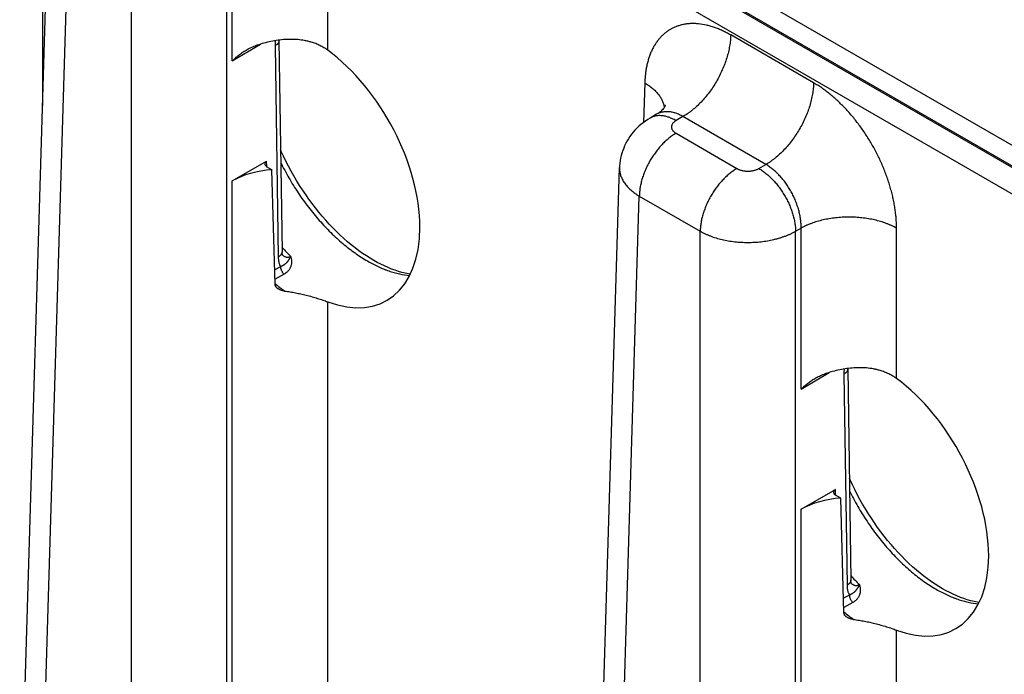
# Model space of a CAD drawing. Header units: inches. Extents: x 0 to 34, y 0 to 22.
# Tile 59 of 64: x 25.999 to 27.138, y 18.457 to 19.214. Entities that reach past the tile are written whole.
import ezdxf

# ---------------------------------------------------------------- set-up
doc = ezdxf.new("R2010")
doc.units = ezdxf.units.IN
doc.header["$LTSCALE"] = 1.87
doc.header["$MEASUREMENT"] = 0
doc.layers.get('0').update_dxf_attribs({"linetype": 'CONTINUOUS'})

msp = doc.modelspace()

# ---------------------------------------------------------------- linework, layer by layer
at = {"color": 7, "linetype": 'CONTINUOUS'}
for p, q in [((28.6346, 18.1844), (26.0394, 19.6829)), ((26.0259, 19.1147), (26.0259, 19.6599)), ((28.6211, 18.1614), (26.0259, 19.6599)), ((25.9993, 18.2355), (26.0352, 19.423)), ((26.0222, 18.2034), (26.0581, 19.39)), ((26.2451, 19.1667), (26.2451, 19.3531)), ((26.3554, 19.1791), (26.3554, 19.3531)), ((26.1285, 18.142), (26.1285, 19.3494)), ((26.2388, 18.142), (26.2388, 19.3494)), ((27.227, 18.9989), (26.8046, 19.2428)), ((27.2592, 19.004), (26.8388, 19.2467)), ((26.9171, 19.1414), (26.8213, 19.1967)), ((26.2451, 19.1667), (26.2777, 19.1862)), ((26.2946, 19.1842), (26.2982, 18.9399)), ((26.299, 19.1904), (26.299, 19.1907)), ((26.299, 19.1904), (26.3026, 18.946)), ((26.722, 19.1414), (26.7207, 19.0957)), ((26.7356, 19.105), (26.7281, 19.1006)), ((26.7661, 19.1023), (26.7581, 19.0977)), ((26.862, 19.047), (26.7661, 19.1023)), ((26.7581, 19.083), (26.8285, 19.0423)), ((26.2451, 19.028), (26.2848, 19.0509)), ((26.2849, 19.0444), (26.2848, 19.0509)), ((26.291, 19.0408), (26.2848, 19.0444)), ((26.8539, 19.0423), (26.862, 19.047)), ((26.2946, 18.9082), (26.291, 19.0408)), ((26.6569, 17.8558), (26.6928, 19.0433)), ((26.6928, 19.0433), (26.6928, 19.0433)), ((26.2451, 18.1457), (26.2451, 19.028)), ((26.6798, 17.8237), (26.7157, 19.0104)), ((26.7157, 19.0104), (26.7861, 18.9697)), ((26.7861, 17.7623), (26.7861, 18.9697)), ((26.8964, 18.9697), (26.9027, 18.9734)), ((26.8964, 17.7623), (26.8964, 18.9697)), ((26.9027, 18.787), (26.9027, 18.9734)), ((27.013, 18.7994), (27.013, 18.9734)), ((26.3009, 18.9288), (26.2942, 18.9251)), ((26.305, 18.9202), (26.2945, 18.9144)), ((26.3554, 18.1457), (26.3554, 18.8882)), ((26.9027, 18.787), (26.9353, 18.8065)), ((26.9566, 18.8107), (26.9566, 18.811)), ((26.9566, 18.8107), (26.9602, 18.5663)), ((26.9522, 18.8045), (26.9558, 18.5602)), ((26.9027, 18.6483), (26.9424, 18.6712)), ((26.9425, 18.6647), (26.9424, 18.6712)), ((26.9487, 18.6611), (26.9424, 18.6647)), ((26.9523, 18.5285), (26.9487, 18.6611)), ((26.9027, 17.766), (26.9027, 18.6483)), ((26.9585, 18.5491), (26.9518, 18.5454)), ((26.9626, 18.5405), (26.9521, 18.5347)), ((27.013, 17.766), (27.013, 18.5085))]:
    msp.add_line(p, q, dxfattribs=at)
for points in [[(26.7458, 19.1153), (26.7458, 19.1153), (26.7457, 19.1152), (26.7456, 19.1149), (26.7455, 19.1146), (26.7452, 19.1141), (26.7448, 19.1134), (26.7443, 19.1126), (26.7436, 19.1117), (26.7427, 19.1107), (26.7417, 19.1096), (26.7404, 19.1084), (26.739, 19.1073), (26.7374, 19.1061), (26.7356, 19.105)], [(26.7281, 19.1006), (26.7254, 19.099), (26.7227, 19.0972), (26.72, 19.0953), (26.7175, 19.0933), (26.7151, 19.0911), (26.7128, 19.0889), (26.7106, 19.0867), (26.7085, 19.0843), (26.7066, 19.0819), (26.7048, 19.0794), (26.7031, 19.0768), (26.7015, 19.0742), (26.7001, 19.0715), (26.6987, 19.0687), (26.6976, 19.0659), (26.6965, 19.0631), (26.6956, 19.0602), (26.6948, 19.0573), (26.6941, 19.0544), (26.6936, 19.0514), (26.6932, 19.0484), (26.6929, 19.0455), (26.6928, 19.0433)], [(26.4087, 18.9361), (26.4045, 18.9385), (26.4001, 18.9413), (26.3958, 18.9442), (26.3914, 18.9473), (26.3871, 18.9506), (26.3827, 18.9541), (26.3784, 18.9577), (26.3741, 18.9615), (26.3698, 18.9654), (26.3656, 18.9695), (26.3614, 18.9737), (26.3572, 18.9781), (26.3531, 18.9826), (26.3491, 18.9872), (26.3451, 18.992), (26.3412, 18.9969), (26.3374, 19.0019), (26.3336, 19.007), (26.33, 19.0122), (26.3264, 19.0175), (26.3229, 19.0228), (26.3195, 19.0283), (26.3163, 19.0338), (26.3131, 19.0394), (26.3101, 19.045), (26.3072, 19.0507), (26.3044, 19.0564), (26.3017, 19.0621), (26.3009, 19.064)], [(26.3033, 18.9422), (26.3033, 18.9422), (26.3033, 18.9422), (26.3032, 18.9423), (26.3031, 18.9425), (26.3031, 18.9427), (26.303, 18.943), (26.3029, 18.9434), (26.3028, 18.9438), (26.3027, 18.9443), (26.3027, 18.9448), (26.3026, 18.9454), (26.3026, 18.946)], [(26.451, 18.9202), (26.449, 18.9205), (26.4451, 18.9213), (26.4412, 18.9222), (26.4373, 18.9234), (26.4333, 18.9246), (26.4293, 18.9261), (26.4252, 18.9278), (26.4211, 18.9296), (26.4169, 18.9316), (26.4127, 18.9338), (26.4087, 18.9361)], [(27.0663, 18.5564), (27.0621, 18.5589), (27.0578, 18.5616), (27.0534, 18.5645), (27.049, 18.5677), (27.0447, 18.5709), (27.0404, 18.5744), (27.036, 18.578), (27.0317, 18.5818), (27.0274, 18.5857), (27.0232, 18.5898), (27.019, 18.594), (27.0148, 18.5984), (27.0107, 18.6029), (27.0067, 18.6076), (27.0027, 18.6123), (26.9988, 18.6172), (26.995, 18.6222), (26.9912, 18.6273), (26.9876, 18.6325), (26.984, 18.6378), (26.9805, 18.6431), (26.9771, 18.6486), (26.9739, 18.6541), (26.9707, 18.6597), (26.9677, 18.6653), (26.9648, 18.671), (26.962, 18.6767), (26.9593, 18.6824), (26.9585, 18.6843)], [(26.9609, 18.5625), (26.9609, 18.5625), (26.9609, 18.5625), (26.9608, 18.5626), (26.9608, 18.5628), (26.9607, 18.563), (26.9606, 18.5633), (26.9605, 18.5637), (26.9604, 18.5641), (26.9604, 18.5646), (26.9603, 18.5651), (26.9603, 18.5657), (26.9602, 18.5663)], [(27.1086, 18.5405), (27.1066, 18.5409), (27.1027, 18.5416), (27.0989, 18.5425), (27.0949, 18.5437), (27.0909, 18.545), (27.0869, 18.5464), (27.0828, 18.5481), (27.0787, 18.5499), (27.0745, 18.5519), (27.0703, 18.5541), (27.0663, 18.5564)]]:
    msp.add_lwpolyline(points, dxfattribs=at)
for centre, radius, start, end in [((26.4947, 19.1267), 0.2602, 222.4044, 225.5763), ((26.3113, 18.9507), 0.0116, 224.7003, 226.212), ((26.311, 18.9504), 0.0113, 226.2184, 226.9068), ((26.4293, 19.072), 0.2113, 230.3842, 234.219), ((27.1523, 18.747), 0.2602, 222.4044, 225.5763), ((26.9689, 18.571), 0.0116, 224.7003, 226.212), ((26.9686, 18.5707), 0.0113, 226.2184, 226.9068), ((27.087, 18.6923), 0.2113, 230.3842, 234.219)]:
    msp.add_arc(centre, radius, start, end, dxfattribs=at)
for centre, major_axis, ratio, start_param, end_param in [((26.3367, 19.0441), (-0.0862, 0.1548), 0.587321, -3.750504, -0.908992), ((26.2904, 19.0477), (0.00787, 0), 0.577383, 2.356347, 3.927143), ((26.3003, 18.9961), (0.078, 0), 0.577559, 1.689562, 2.356042), ((26.9943, 18.6644), (-0.0862, 0.1548), 0.587321, -3.750504, -0.908992), ((26.948, 18.668), (0.00787, 0), 0.577383, 2.356347, 3.927143), ((26.9579, 18.6164), (0.078, 0), 0.577559, 1.689562, 2.356042)]:
    msp.add_ellipse(centre, major_axis=major_axis, ratio=ratio, start_param=start_param, end_param=end_param, dxfattribs=at)
for points, knots in [([(26.8213, 19.1967), (26.8205, 19.1972), (26.8189, 19.1981), (26.8166, 19.1993), (26.8142, 19.2005), (26.8111, 19.202), (26.8072, 19.2037), (26.8025, 19.2055), (26.7978, 19.207), (26.7918, 19.2085), (26.7858, 19.2095), (26.7799, 19.2099), (26.7756, 19.2099), (26.7714, 19.2096), (26.7673, 19.209), (26.7634, 19.2081), (26.7596, 19.2069), (26.7559, 19.2055), (26.7524, 19.2037), (26.749, 19.2016), (26.7458, 19.1993), (26.7428, 19.1967), (26.74, 19.1938), (26.7373, 19.1906), (26.7348, 19.1872), (26.7326, 19.1836), (26.7305, 19.1797), (26.7287, 19.1756), (26.7271, 19.1713), (26.7257, 19.1667), (26.7245, 19.162), (26.7235, 19.1571), (26.7229, 19.1529), (26.7225, 19.1494), (26.7222, 19.1459), (26.7221, 19.1432), (26.722, 19.1414)], [0, 0, 0, 0, 0.018771, 0.037315, 0.055633, 0.073719, 0.109192, 0.14374, 0.177371, 0.210105, 0.272973, 0.303232, 0.332777, 0.361681, 0.390031, 0.417924, 0.445465, 0.472767, 0.499949, 0.527131, 0.554435, 0.581979, 0.609876, 0.63823, 0.667139, 0.696688, 0.726954, 0.757996, 0.789866, 0.822605, 0.856242, 0.890796, 0.926274, 0.944362, 0.962681, 1, 1, 1, 1]), ([(26.8213, 19.1967), (26.8213, 19.1946), (26.821, 19.1903), (26.8201, 19.1837), (26.8187, 19.1769), (26.8169, 19.1701), (26.8145, 19.1632), (26.8117, 19.1563), (26.8085, 19.1495), (26.8049, 19.1429), (26.8009, 19.1365), (26.7966, 19.1303), (26.792, 19.1245), (26.7871, 19.1191), (26.7821, 19.1141), (26.7777, 19.1104), (26.7742, 19.1076), (26.7707, 19.1051), (26.768, 19.1034), (26.7661, 19.1023)], [0, 0, 0, 0, 0.056204, 0.114844, 0.175677, 0.238406, 0.302692, 0.368164, 0.434427, 0.501069, 0.567675, 0.633826, 0.699114, 0.763148, 0.825562, 0.886023, 0.915434, 0.944253, 1, 1, 1, 1]), ([(26.2611, 19.1792), (26.2619, 19.1797), (26.2636, 19.1807), (26.2662, 19.182), (26.2689, 19.1832), (26.2707, 19.1839), (26.2717, 19.1842)], [0, 0, 0, 0, 0.249374, 0.499282, 0.749554, 1, 1, 1, 1]), ([(26.3364, 19.1884), (26.3351, 19.1888), (26.3326, 19.1895), (26.3274, 19.1906), (26.3207, 19.1914), (26.3125, 19.1918), (26.3042, 19.1914), (26.2959, 19.1904), (26.2877, 19.1888), (26.2796, 19.1868), (26.2743, 19.1851), (26.2717, 19.1842)], [0, 0, 0, 0, 0.059414, 0.119511, 0.241611, 0.366007, 0.492197, 0.619533, 0.747235, 0.874399, 1, 1, 1, 1]), ([(26.299, 19.1904), (26.299, 19.1902), (26.299, 19.1899), (26.2989, 19.1895), (26.2988, 19.1891), (26.2987, 19.1885), (26.2984, 19.1878), (26.2979, 19.187), (26.2972, 19.1862), (26.2965, 19.1855), (26.2956, 19.1848), (26.2949, 19.1844), (26.2946, 19.1842)], [0, 0, 0, 0, 0.053428, 0.107132, 0.16138, 0.216429, 0.329766, 0.448849, 0.574858, 0.708542, 0.850254, 1, 1, 1, 1]), ([(26.295, 19.1901), (26.2949, 19.1896), (26.2947, 19.1884), (26.2946, 19.1864), (26.2946, 19.1849), (26.2946, 19.1842)], [0, 0, 0, 0, 0.257785, 0.634903, 1, 1, 1, 1]), ([(26.3554, 19.1791), (26.354, 19.1801), (26.3511, 19.1821), (26.3465, 19.1846), (26.3415, 19.1868), (26.3381, 19.1879), (26.3364, 19.1884)], [0, 0, 0, 0, 0.244083, 0.491915, 0.743824, 1, 1, 1, 1]), ([(26.2451, 19.1667), (26.2463, 19.1678), (26.2488, 19.1701), (26.2526, 19.1734), (26.2567, 19.1765), (26.2596, 19.1783), (26.2611, 19.1792)], [0, 0, 0, 0, 0.24633, 0.495492, 0.74689, 1, 1, 1, 1]), ([(26.722, 19.1414), (26.7236, 19.1405), (26.7266, 19.1385), (26.7307, 19.1353), (26.7344, 19.132), (26.7376, 19.1284), (26.7398, 19.1253), (26.7413, 19.1228), (26.7422, 19.1209), (26.743, 19.119), (26.7437, 19.117), (26.7442, 19.1151), (26.7445, 19.1138), (26.7446, 19.1131)], [0, 0, 0, 0, 0.146504, 0.286379, 0.419577, 0.54626, 0.666826, 0.725039, 0.781995, 0.837819, 0.892654, 0.946657, 1, 1, 1, 1]), ([(26.9171, 19.1414), (26.9171, 19.1393), (26.9169, 19.1349), (26.916, 19.1283), (26.9146, 19.1216), (26.9127, 19.1147), (26.9104, 19.1078), (26.9076, 19.1009), (26.9043, 19.0941), (26.9007, 19.0875), (26.8967, 19.0811), (26.8924, 19.075), (26.8878, 19.0692), (26.883, 19.0638), (26.8779, 19.0588), (26.8736, 19.055), (26.87, 19.0523), (26.8665, 19.0497), (26.8638, 19.048), (26.862, 19.047)], [0, 0, 0, 0, 0.056204, 0.114844, 0.175677, 0.238406, 0.302692, 0.368164, 0.434427, 0.501069, 0.567675, 0.633826, 0.699114, 0.763148, 0.825562, 0.886023, 0.915434, 0.944253, 1, 1, 1, 1]), ([(27.013, 18.9734), (27.013, 18.9743), (27.013, 18.9762), (27.0129, 18.979), (27.0128, 18.9819), (27.0126, 18.9848), (27.0123, 18.9877), (27.0119, 18.9916), (27.0112, 18.9966), (27.0102, 19.0026), (27.009, 19.0086), (27.0075, 19.0147), (27.0058, 19.0209), (27.0039, 19.027), (27.0018, 19.0332), (26.9995, 19.0393), (26.997, 19.0454), (26.9943, 19.0515), (26.9914, 19.0575), (26.9883, 19.0635), (26.984, 19.0713), (26.9794, 19.0789), (26.9744, 19.0863), (26.9706, 19.0917), (26.9666, 19.0969), (26.9625, 19.102), (26.9583, 19.1069), (26.954, 19.1116), (26.9496, 19.1161), (26.9451, 19.1204), (26.9406, 19.1245), (26.936, 19.1284), (26.9313, 19.132), (26.9274, 19.1349), (26.9243, 19.137), (26.9219, 19.1385), (26.9195, 19.14), (26.9179, 19.1409), (26.9171, 19.1414)], [0, 0, 0, 0, 0.01391, 0.027977, 0.042197, 0.056569, 0.07109, 0.085754, 0.115501, 0.145778, 0.176552, 0.207783, 0.239431, 0.271453, 0.303804, 0.336438, 0.369306, 0.402359, 0.435547, 0.468819, 0.502124, 0.568621, 0.601717, 0.634642, 0.667346, 0.699781, 0.7319, 0.763657, 0.795009, 0.825914, 0.856334, 0.886231, 0.915574, 0.944332, 0.958484, 0.97248, 0.98632, 1, 1, 1, 1]), ([(26.7581, 19.0977), (26.7567, 19.0985), (26.7547, 19.0995), (26.7519, 19.1007), (26.7492, 19.1018), (26.7465, 19.1026), (26.7438, 19.1031), (26.7419, 19.1033), (26.74, 19.1035), (26.7381, 19.1035), (26.7363, 19.1033), (26.7345, 19.1031), (26.7328, 19.1026), (26.7312, 19.1021), (26.7296, 19.1015), (26.7286, 19.1009), (26.7281, 19.1006)], [0, 0, 0, 0, 0.148542, 0.219948, 0.289419, 0.422584, 0.48642, 0.548508, 0.608953, 0.667884, 0.725457, 0.781852, 0.837272, 0.891941, 0.9461, 1, 1, 1, 1]), ([(26.7661, 19.1023), (26.7648, 19.1031), (26.7627, 19.1042), (26.7599, 19.1054), (26.7579, 19.1062), (26.7558, 19.1068), (26.7538, 19.1073), (26.7518, 19.1077), (26.7498, 19.1079), (26.7479, 19.108), (26.746, 19.108), (26.7441, 19.1078), (26.7423, 19.1075), (26.7405, 19.1071), (26.7388, 19.1065), (26.7372, 19.1059), (26.7362, 19.1053), (26.7356, 19.105)], [0, 0, 0, 0, 0.14636, 0.216859, 0.285561, 0.35249, 0.417691, 0.481231, 0.543197, 0.6037, 0.66287, 0.720864, 0.777862, 0.834058, 0.889659, 0.944895, 1, 1, 1, 1]), ([(26.7581, 19.0977), (26.7579, 19.0976), (26.7575, 19.0973), (26.7567, 19.0968), (26.7559, 19.0961), (26.7549, 19.0953), (26.7542, 19.0943), (26.7537, 19.0935), (26.7534, 19.0929), (26.7532, 19.0924), (26.753, 19.0919), (26.7529, 19.0913), (26.7528, 19.0908), (26.7528, 19.0903), (26.7528, 19.0898), (26.7529, 19.0893), (26.753, 19.0888), (26.7532, 19.0883), (26.7534, 19.0878), (26.7537, 19.0871), (26.7541, 19.0865), (26.7545, 19.0859), (26.7551, 19.0853), (26.7559, 19.0845), (26.7567, 19.0838), (26.7575, 19.0833), (26.7579, 19.0831), (26.7581, 19.083)], [0, 0, 0, 0, 0.037619, 0.074291, 0.144717, 0.211306, 0.274244, 0.333903, 0.362694, 0.390896, 0.41861, 0.445948, 0.473031, 0.499985, 0.526938, 0.554022, 0.58136, 0.609073, 0.637274, 0.666066, 0.725726, 0.756773, 0.788694, 0.855284, 0.925707, 0.96238, 1, 1, 1, 1]), ([(26.7581, 19.083), (26.7567, 19.0822), (26.7539, 19.0804), (26.7498, 19.0773), (26.7458, 19.0739), (26.7419, 19.0701), (26.7382, 19.0659), (26.7347, 19.0614), (26.7314, 19.0567), (26.7283, 19.0518), (26.7255, 19.0467), (26.723, 19.0415), (26.7209, 19.0362), (26.7191, 19.0309), (26.7176, 19.0256), (26.7166, 19.0204), (26.7159, 19.0153), (26.7157, 19.012), (26.7157, 19.0104)], [0, 0, 0, 0, 0.055747, 0.113969, 0.17443, 0.236844, 0.300879, 0.366168, 0.43232, 0.498926, 0.565569, 0.631832, 0.697305, 0.761592, 0.824321, 0.885155, 0.943796, 1, 1, 1, 1]), ([(26.3011, 19.0492), (26.3026, 19.0462), (26.3056, 19.0402), (26.3106, 19.0313), (26.3158, 19.0226), (26.3213, 19.014), (26.327, 19.0057), (26.333, 18.9976), (26.3392, 18.9898), (26.3456, 18.9823), (26.3522, 18.9751), (26.3589, 18.9682), (26.3657, 18.9617), (26.3727, 18.9556), (26.3798, 18.9499), (26.3869, 18.9446), (26.3941, 18.9398), (26.3989, 18.9368), (26.4014, 18.9354)], [0, 0, 0, 0, 0.065918, 0.132021, 0.198165, 0.264206, 0.33, 0.395406, 0.460285, 0.5245, 0.58792, 0.650419, 0.711878, 0.772186, 0.831238, 0.888944, 0.94522, 1, 1, 1, 1]), ([(26.9027, 18.9734), (26.9028, 18.975), (26.9027, 18.9784), (26.9022, 18.9836), (26.9013, 18.9889), (26.9, 18.9943), (26.8983, 18.9997), (26.8963, 19.005), (26.894, 19.0103), (26.8913, 19.0155), (26.8888, 19.0197), (26.8867, 19.0229), (26.8845, 19.026), (26.8817, 19.0298), (26.878, 19.034), (26.8742, 19.0378), (26.8702, 19.0413), (26.8662, 19.0444), (26.8634, 19.0462), (26.862, 19.047)], [0, 0, 0, 0, 0.057025, 0.11632, 0.177646, 0.240715, 0.305199, 0.370738, 0.436952, 0.503447, 0.569823, 0.602845, 0.635688, 0.70064, 0.764316, 0.826373, 0.886504, 0.944448, 1, 1, 1, 1]), ([(26.6928, 19.0433), (26.6928, 19.0426), (26.6928, 19.0411), (26.6931, 19.0388), (26.6935, 19.0365), (26.6941, 19.0343), (26.6949, 19.0321), (26.6959, 19.0299), (26.6971, 19.0277), (26.6985, 19.0256), (26.7001, 19.0235), (26.7018, 19.0214), (26.7037, 19.0194), (26.7058, 19.0175), (26.708, 19.0156), (26.7104, 19.0137), (26.713, 19.012), (26.7148, 19.0109), (26.7157, 19.0104)], [0, 0, 0, 0, 0.053724, 0.107696, 0.162179, 0.217424, 0.273665, 0.331111, 0.38995, 0.45034, 0.512418, 0.576288, 0.64203, 0.7097, 0.779331, 0.850935, 0.9245, 1, 1, 1, 1]), ([(26.8285, 19.0423), (26.8271, 19.0415), (26.8243, 19.0397), (26.8202, 19.0367), (26.8162, 19.0332), (26.8124, 19.0294), (26.8086, 19.0252), (26.8051, 19.0208), (26.8018, 19.0161), (26.7987, 19.0111), (26.7959, 19.006), (26.7934, 19.0008), (26.7913, 18.9955), (26.7895, 18.9902), (26.788, 18.9849), (26.787, 18.9797), (26.7863, 18.9747), (26.7861, 18.9713), (26.7861, 18.9697)], [0, 0, 0, 0, 0.055747, 0.113969, 0.17443, 0.236844, 0.300879, 0.366168, 0.43232, 0.498926, 0.565569, 0.631832, 0.697305, 0.761592, 0.824321, 0.885155, 0.943796, 1, 1, 1, 1]), ([(26.8285, 19.0423), (26.8287, 19.0422), (26.8291, 19.042), (26.83, 19.0415), (26.8312, 19.041), (26.8327, 19.0405), (26.8343, 19.0401), (26.836, 19.0397), (26.8377, 19.0395), (26.8395, 19.0393), (26.8412, 19.0393), (26.843, 19.0393), (26.8447, 19.0395), (26.8464, 19.0397), (26.8481, 19.0401), (26.8497, 19.0405), (26.8512, 19.041), (26.8524, 19.0415), (26.8533, 19.042), (26.8537, 19.0422), (26.8539, 19.0423)], [0, 0, 0, 0, 0.027602, 0.055851, 0.114188, 0.17479, 0.237359, 0.301553, 0.366995, 0.433284, 0.5, 0.566716, 0.633005, 0.698447, 0.76264, 0.82521, 0.885812, 0.94415, 0.972399, 1, 1, 1, 1]), ([(26.8539, 19.0423), (26.8554, 19.0415), (26.8582, 19.0397), (26.8622, 19.0367), (26.8662, 19.0332), (26.8701, 19.0294), (26.8738, 19.0252), (26.8773, 19.0208), (26.8807, 19.0161), (26.8837, 19.0111), (26.8865, 19.006), (26.889, 19.0008), (26.8912, 18.9955), (26.893, 18.9902), (26.8944, 18.9849), (26.8955, 18.9797), (26.8962, 18.9747), (26.8963, 18.9713), (26.8964, 18.9697)], [0, 0, 0, 0, 0.055747, 0.113969, 0.17443, 0.236844, 0.300879, 0.366168, 0.43232, 0.498926, 0.565569, 0.631832, 0.697305, 0.761592, 0.824321, 0.885155, 0.943796, 1, 1, 1, 1]), ([(27.013, 18.9734), (27.0121, 18.9739), (27.0103, 18.9749), (27.0074, 18.9763), (27.0043, 18.9776), (27.0001, 18.9792), (26.9946, 18.9811), (26.9877, 18.9829), (26.9805, 18.9843), (26.9731, 18.9853), (26.9655, 18.986), (26.9579, 18.9862), (26.9503, 18.986), (26.9427, 18.9853), (26.9353, 18.9843), (26.9281, 18.9829), (26.9212, 18.9811), (26.9157, 18.9792), (26.9115, 18.9776), (26.9084, 18.9763), (26.9055, 18.9749), (26.9037, 18.9739), (26.9027, 18.9734)], [0, 0, 0, 0, 0.027447, 0.055573, 0.084353, 0.113757, 0.174287, 0.236862, 0.301125, 0.366684, 0.43312, 0.5, 0.56688, 0.633316, 0.698875, 0.763138, 0.825713, 0.886243, 0.915647, 0.944427, 0.972553, 1, 1, 1, 1]), ([(26.7861, 18.9697), (26.787, 18.9692), (26.7889, 18.9682), (26.7918, 18.9668), (26.7948, 18.9655), (26.799, 18.9638), (26.8045, 18.9619), (26.8114, 18.9601), (26.8186, 18.9587), (26.826, 18.9576), (26.8336, 18.957), (26.8412, 18.9568), (26.8489, 18.957), (26.8564, 18.9576), (26.8638, 18.9587), (26.8699, 18.9599), (26.8746, 18.9611), (26.878, 18.962), (26.8813, 18.9631), (26.8845, 18.9642), (26.8877, 18.9655), (26.8907, 18.9668), (26.8936, 18.9682), (26.8955, 18.9692), (26.8964, 18.9697)], [0, 0, 0, 0, 0.027482, 0.055636, 0.084438, 0.113857, 0.174402, 0.236975, 0.30122, 0.366751, 0.433152, 0.499992, 0.566832, 0.633233, 0.698763, 0.763009, 0.794531, 0.825589, 0.85614, 0.886143, 0.915562, 0.944364, 0.972518, 1, 1, 1, 1]), ([(26.3026, 18.946), (26.3026, 18.9459), (26.3026, 18.9456), (26.3026, 18.9452), (26.3025, 18.9448), (26.3023, 18.9442), (26.302, 18.9435), (26.3015, 18.9427), (26.3009, 18.9419), (26.3001, 18.9412), (26.2992, 18.9405), (26.2986, 18.9401), (26.2982, 18.9399)], [0, 0, 0, 0, 0.053428, 0.107132, 0.16138, 0.216429, 0.329766, 0.448849, 0.574858, 0.708542, 0.850254, 1, 1, 1, 1]), ([(26.3033, 18.9422), (26.3036, 18.9419), (26.3043, 18.9414), (26.3053, 18.9407), (26.3063, 18.9403), (26.307, 18.94), (26.3076, 18.9399), (26.3082, 18.9398), (26.3091, 18.9398), (26.3101, 18.9399), (26.3114, 18.9403), (26.3122, 18.9406), (26.3125, 18.9408)], [0, 0, 0, 0, 0.127209, 0.251014, 0.372359, 0.432598, 0.492785, 0.553166, 0.613972, 0.737714, 0.86593, 1, 1, 1, 1]), ([(26.2982, 18.9399), (26.2982, 18.9394), (26.2983, 18.9383), (26.2984, 18.9368), (26.2986, 18.9353), (26.2989, 18.9339), (26.2993, 18.9325), (26.2999, 18.9308), (26.3004, 18.9296), (26.3009, 18.9288)], [0, 0, 0, 0, 0.138484, 0.273155, 0.403946, 0.530821, 0.653789, 0.772905, 1, 1, 1, 1]), ([(26.3125, 18.9408), (26.3125, 18.9407), (26.3124, 18.9406), (26.3123, 18.9403), (26.3121, 18.94), (26.3119, 18.9396), (26.3117, 18.9393), (26.3116, 18.9389), (26.3114, 18.9386), (26.3111, 18.9382), (26.3109, 18.9377), (26.3106, 18.9373), (26.3102, 18.9367), (26.3099, 18.9361), (26.3095, 18.9355), (26.3092, 18.9351), (26.3089, 18.9347), (26.3086, 18.9342), (26.3082, 18.9337), (26.3077, 18.9333), (26.3074, 18.9329), (26.3071, 18.9325), (26.3067, 18.9322), (26.3063, 18.9319), (26.3058, 18.9314), (26.3052, 18.931), (26.3046, 18.9306), (26.304, 18.9302), (26.3033, 18.9298), (26.3026, 18.9295), (26.302, 18.9293), (26.3015, 18.929), (26.3011, 18.9289), (26.3009, 18.9288)], [0, 0, 0, 0, 0.018679, 0.037066, 0.055156, 0.072946, 0.107656, 0.124593, 0.141264, 0.17387, 0.205593, 0.236514, 0.266704, 0.325199, 0.353719, 0.381922, 0.409894, 0.437717, 0.493207, 0.521064, 0.54913, 0.577471, 0.606156, 0.635253, 0.664832, 0.725714, 0.757154, 0.789317, 0.856002, 0.890629, 0.92616, 0.962613, 1, 1, 1, 1]), ([(26.3125, 18.9408), (26.3127, 18.9403), (26.313, 18.9393), (26.3133, 18.9378), (26.3135, 18.9362), (26.3136, 18.9347), (26.3136, 18.9333), (26.3134, 18.9318), (26.3131, 18.9304), (26.3127, 18.929), (26.3122, 18.9277), (26.3115, 18.9264), (26.3108, 18.9252), (26.3098, 18.924), (26.3088, 18.923), (26.3078, 18.9221), (26.307, 18.9215), (26.3061, 18.9209), (26.3055, 18.9205), (26.305, 18.9202)], [0, 0, 0, 0, 0.066878, 0.132272, 0.196206, 0.258798, 0.320226, 0.380704, 0.440497, 0.499905, 0.559253, 0.618879, 0.679123, 0.740316, 0.802761, 0.866717, 0.899339, 0.93242, 1, 1, 1, 1]), ([(26.4014, 18.9354), (26.4034, 18.9342), (26.4075, 18.932), (26.4138, 18.9289), (26.419, 18.9266), (26.4232, 18.925), (26.4272, 18.9235), (26.4323, 18.9219), (26.4402, 18.9199), (26.4462, 18.9189), (26.4502, 18.9185)], [0, 0, 0, 0, 0.137506, 0.271445, 0.401773, 0.465581, 0.528485, 0.651585, 0.771146, 1, 1, 1, 1]), ([(26.3009, 18.9288), (26.3009, 18.9284), (26.3009, 18.9277), (26.3011, 18.9265), (26.3015, 18.9253), (26.302, 18.9242), (26.3026, 18.923), (26.3033, 18.922), (26.3041, 18.921), (26.3047, 18.9205), (26.305, 18.9202)], [0, 0, 0, 0, 0.113085, 0.233475, 0.359525, 0.489235, 0.620394, 0.750708, 0.877934, 1, 1, 1, 1]), ([(26.2974, 18.9036), (26.2972, 18.9038), (26.2968, 18.9041), (26.2961, 18.9047), (26.2956, 18.9054), (26.2951, 18.9062), (26.2949, 18.9069), (26.2947, 18.9075), (26.2947, 18.9079), (26.2946, 18.9082)], [0, 0, 0, 0, 0.13186, 0.261514, 0.513895, 0.637204, 0.758924, 0.879609, 1, 1, 1, 1]), ([(26.3058, 18.9005), (26.3054, 18.9006), (26.3047, 18.9007), (26.3035, 18.9009), (26.3024, 18.9012), (26.3013, 18.9016), (26.3002, 18.902), (26.2992, 18.9024), (26.2983, 18.903), (26.2977, 18.9034), (26.2974, 18.9036)], [0, 0, 0, 0, 0.12857, 0.25682, 0.384418, 0.511014, 0.636241, 0.759725, 0.881093, 1, 1, 1, 1]), ([(26.3058, 18.9005), (26.3079, 18.9003), (26.3121, 18.8997), (26.3183, 18.8986), (26.3244, 18.8973), (26.3284, 18.8964), (26.3304, 18.8959)], [0, 0, 0, 0, 0.253865, 0.506249, 0.755537, 1, 1, 1, 1]), ([(26.3304, 18.8959), (26.3327, 18.8953), (26.3372, 18.8941), (26.3427, 18.8925), (26.3468, 18.8912), (26.3498, 18.8902), (26.3527, 18.8892), (26.3545, 18.8885), (26.3554, 18.8882)], [0, 0, 0, 0, 0.270779, 0.529548, 0.653536, 0.773475, 0.889056, 1, 1, 1, 1]), ([(26.994, 18.8087), (26.9927, 18.8091), (26.9902, 18.8098), (26.985, 18.8109), (26.9783, 18.8118), (26.9701, 18.8121), (26.9618, 18.8117), (26.9535, 18.8107), (26.9453, 18.8091), (26.9372, 18.8071), (26.9319, 18.8054), (26.9293, 18.8045)], [0, 0, 0, 0, 0.059414, 0.119511, 0.241611, 0.366007, 0.492197, 0.619533, 0.747235, 0.874399, 1, 1, 1, 1]), ([(26.9566, 18.8107), (26.9566, 18.8105), (26.9566, 18.8102), (26.9565, 18.8098), (26.9564, 18.8094), (26.9563, 18.8088), (26.956, 18.8081), (26.9555, 18.8073), (26.9548, 18.8066), (26.9541, 18.8058), (26.9532, 18.8051), (26.9525, 18.8047), (26.9522, 18.8045)], [0, 0, 0, 0, 0.053428, 0.107132, 0.16138, 0.216429, 0.329766, 0.448849, 0.574858, 0.708542, 0.850254, 1, 1, 1, 1]), ([(26.9526, 18.8104), (26.9525, 18.8099), (26.9523, 18.8087), (26.9522, 18.8067), (26.9522, 18.8052), (26.9522, 18.8045)], [0, 0, 0, 0, 0.257785, 0.634903, 1, 1, 1, 1]), ([(27.013, 18.7994), (27.0116, 18.8005), (27.0087, 18.8024), (27.0041, 18.8049), (26.9991, 18.8071), (26.9957, 18.8082), (26.994, 18.8087)], [0, 0, 0, 0, 0.244083, 0.491915, 0.743824, 1, 1, 1, 1]), ([(26.9027, 18.787), (26.9039, 18.7882), (26.9064, 18.7905), (26.9102, 18.7937), (26.9143, 18.7968), (26.9172, 18.7986), (26.9187, 18.7995)], [0, 0, 0, 0, 0.24633, 0.495492, 0.74689, 1, 1, 1, 1]), ([(26.9187, 18.7995), (26.9195, 18.8), (26.9212, 18.801), (26.9238, 18.8023), (26.9265, 18.8035), (26.9283, 18.8042), (26.9293, 18.8045)], [0, 0, 0, 0, 0.249374, 0.499282, 0.749554, 1, 1, 1, 1]), ([(26.9587, 18.6695), (26.9602, 18.6665), (26.9633, 18.6605), (26.9682, 18.6516), (26.9734, 18.6429), (26.9789, 18.6343), (26.9846, 18.626), (26.9906, 18.6179), (26.9968, 18.6101), (27.0032, 18.6026), (27.0098, 18.5954), (27.0165, 18.5885), (27.0234, 18.582), (27.0303, 18.5759), (27.0374, 18.5702), (27.0445, 18.5649), (27.0517, 18.5601), (27.0565, 18.5571), (27.059, 18.5557)], [0, 0, 0, 0, 0.065918, 0.132021, 0.198165, 0.264206, 0.33, 0.395406, 0.460285, 0.5245, 0.58792, 0.650419, 0.711878, 0.772186, 0.831238, 0.888944, 0.94522, 1, 1, 1, 1]), ([(26.9602, 18.5663), (26.9602, 18.5662), (26.9602, 18.5659), (26.9602, 18.5655), (26.9601, 18.5651), (26.9599, 18.5645), (26.9596, 18.5638), (26.9591, 18.563), (26.9585, 18.5622), (26.9577, 18.5615), (26.9568, 18.5608), (26.9562, 18.5604), (26.9558, 18.5602)], [0, 0, 0, 0, 0.053428, 0.107132, 0.16138, 0.216429, 0.329766, 0.448849, 0.574858, 0.708542, 0.850254, 1, 1, 1, 1]), ([(26.9558, 18.5602), (26.9559, 18.5597), (26.9559, 18.5586), (26.956, 18.5571), (26.9562, 18.5556), (26.9565, 18.5542), (26.9569, 18.5528), (26.9575, 18.5511), (26.958, 18.5499), (26.9585, 18.5491)], [0, 0, 0, 0, 0.138484, 0.273155, 0.403946, 0.530821, 0.653789, 0.772905, 1, 1, 1, 1]), ([(26.9702, 18.5612), (26.9701, 18.5611), (26.97, 18.5609), (26.9699, 18.5606), (26.9697, 18.5603), (26.9695, 18.5599), (26.9694, 18.5596), (26.9692, 18.5592), (26.969, 18.5589), (26.9687, 18.5585), (26.9685, 18.558), (26.9682, 18.5576), (26.9678, 18.557), (26.9675, 18.5564), (26.9671, 18.5559), (26.9668, 18.5555), (26.9666, 18.5551), (26.9662, 18.5545), (26.9658, 18.554), (26.9653, 18.5536), (26.965, 18.5532), (26.9647, 18.5529), (26.9643, 18.5525), (26.9639, 18.5522), (26.9634, 18.5517), (26.9628, 18.5513), (26.9622, 18.5509), (26.9616, 18.5505), (26.9609, 18.5501), (26.9602, 18.5498), (26.9597, 18.5496), (26.9591, 18.5493), (26.9587, 18.5492), (26.9585, 18.5491)], [0, 0, 0, 0, 0.018679, 0.037066, 0.055156, 0.072946, 0.107656, 0.124593, 0.141264, 0.17387, 0.205593, 0.236514, 0.266704, 0.325199, 0.353719, 0.381922, 0.409894, 0.437717, 0.493207, 0.521064, 0.54913, 0.577471, 0.606156, 0.635253, 0.664832, 0.725714, 0.757154, 0.789317, 0.856002, 0.890629, 0.92616, 0.962613, 1, 1, 1, 1]), ([(26.9609, 18.5625), (26.9612, 18.5622), (26.9619, 18.5617), (26.9629, 18.561), (26.9639, 18.5606), (26.9646, 18.5604), (26.9652, 18.5602), (26.9658, 18.5602), (26.9667, 18.5601), (26.9677, 18.5602), (26.969, 18.5606), (26.9698, 18.5609), (26.9702, 18.5612)], [0, 0, 0, 0, 0.127209, 0.251014, 0.372359, 0.432598, 0.492785, 0.553166, 0.613972, 0.737714, 0.86593, 1, 1, 1, 1]), ([(26.9702, 18.5612), (26.9703, 18.5606), (26.9706, 18.5596), (26.9709, 18.5581), (26.9711, 18.5566), (26.9712, 18.5551), (26.9712, 18.5536), (26.971, 18.5521), (26.9707, 18.5507), (26.9703, 18.5493), (26.9698, 18.548), (26.9691, 18.5467), (26.9684, 18.5455), (26.9674, 18.5444), (26.9664, 18.5433), (26.9655, 18.5424), (26.9646, 18.5418), (26.9638, 18.5412), (26.9631, 18.5408), (26.9626, 18.5405)], [0, 0, 0, 0, 0.066878, 0.132272, 0.196206, 0.258798, 0.320226, 0.380704, 0.440497, 0.499905, 0.559253, 0.618879, 0.679123, 0.740316, 0.802761, 0.866717, 0.899339, 0.93242, 1, 1, 1, 1]), ([(27.059, 18.5557), (27.061, 18.5545), (27.0652, 18.5523), (27.0714, 18.5492), (27.0766, 18.5469), (27.0808, 18.5453), (27.0849, 18.5438), (27.0899, 18.5422), (27.0978, 18.5402), (27.1038, 18.5392), (27.1078, 18.5388)], [0, 0, 0, 0, 0.137506, 0.271445, 0.401773, 0.465581, 0.528485, 0.651585, 0.771146, 1, 1, 1, 1]), ([(26.9585, 18.5491), (26.9585, 18.5488), (26.9585, 18.548), (26.9587, 18.5468), (26.9591, 18.5457), (26.9596, 18.5445), (26.9602, 18.5434), (26.9609, 18.5423), (26.9617, 18.5413), (26.9623, 18.5408), (26.9626, 18.5405)], [0, 0, 0, 0, 0.113085, 0.233475, 0.359525, 0.489235, 0.620394, 0.750708, 0.877934, 1, 1, 1, 1]), ([(26.955, 18.5239), (26.9548, 18.5241), (26.9544, 18.5244), (26.9537, 18.525), (26.9532, 18.5257), (26.9527, 18.5265), (26.9525, 18.5272), (26.9523, 18.5278), (26.9523, 18.5282), (26.9523, 18.5285)], [0, 0, 0, 0, 0.13186, 0.261514, 0.513895, 0.637204, 0.758924, 0.879609, 1, 1, 1, 1]), ([(26.9634, 18.5209), (26.963, 18.5209), (26.9623, 18.521), (26.9611, 18.5212), (26.96, 18.5215), (26.9589, 18.5219), (26.9578, 18.5223), (26.9568, 18.5228), (26.9559, 18.5233), (26.9553, 18.5237), (26.955, 18.5239)], [0, 0, 0, 0, 0.12857, 0.25682, 0.384418, 0.511014, 0.636241, 0.759725, 0.881093, 1, 1, 1, 1]), ([(26.9634, 18.5209), (26.9655, 18.5206), (26.9697, 18.52), (26.9759, 18.5189), (26.982, 18.5176), (26.986, 18.5167), (26.988, 18.5162)], [0, 0, 0, 0, 0.253865, 0.506249, 0.755537, 1, 1, 1, 1]), ([(26.988, 18.5162), (26.9903, 18.5156), (26.9948, 18.5144), (27.0003, 18.5128), (27.0044, 18.5115), (27.0074, 18.5105), (27.0103, 18.5095), (27.0121, 18.5088), (27.013, 18.5085)], [0, 0, 0, 0, 0.270779, 0.529548, 0.653536, 0.773475, 0.889056, 1, 1, 1, 1])]:
    msp.add_open_spline(points, degree=3, knots=knots, dxfattribs=at)

doc.saveas('drawing.dxf')
